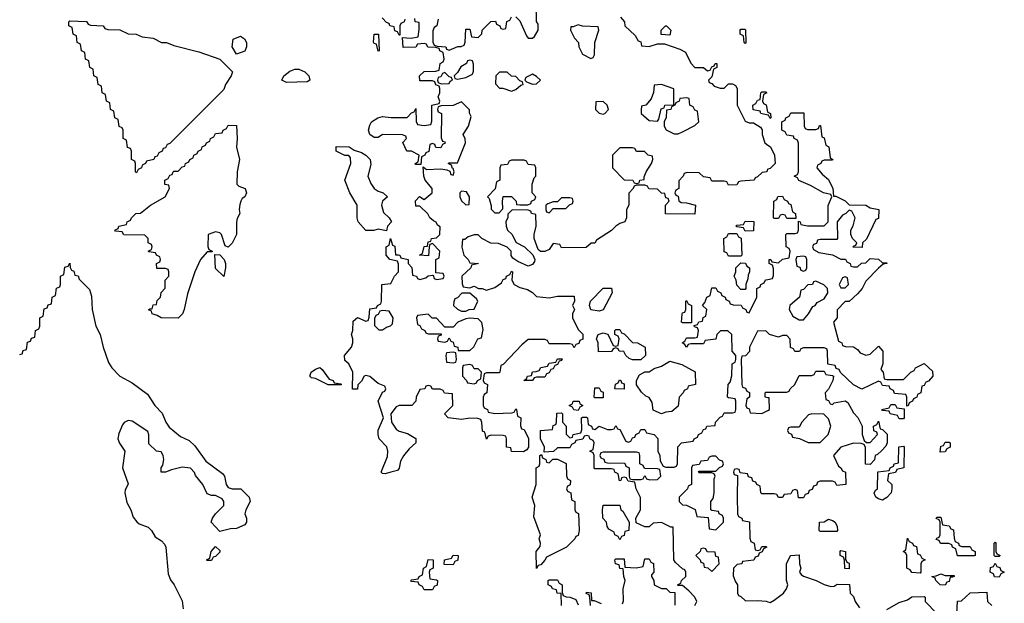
# Model space of a CAD drawing. Header units: inches. Extents: x 2808529 to 2951249, y 860290 to 1033701.
# Tile 140 of 153: x 2916410 to 2921134, y 1013021 to 1015820. Entities that reach past the tile are written whole.
import ezdxf

# ---------------------------------------------------------------- set-up
doc = ezdxf.new("R2010")
doc.units = ezdxf.units.IN
doc.header["$MEASUREMENT"] = 0
doc.layers.add('C9011', color=7, linetype='Continuous')
doc.layers.add('C9021', color=7, linetype='Continuous')

msp = doc.modelspace()

# ---------------------------------------------------------------- linework, layer by layer
at = {"layer": 'C9011', "color": 6}
for points in [[(2918790, 1015834), (2918810, 1015814), (2918842, 1015742), (2918850, 1015732), (2918870, 1015732), (2918880.4, 1015739.6), (2918898, 1015770), (2918898, 1015798), (2918888.9, 1015811.1), (2918886, 1015990)], [(2920000, 1015102.7), (2919998, 1015102), (2919994, 1015090), (2919972.7, 1015087.3), (2919950, 1015066), (2919938, 1015062), (2919934, 1015050), (2919870, 1015046), (2919858, 1015042), (2919850, 1015028), (2919810, 1015026), (2919802, 1015042), (2919790, 1015046), (2919730, 1015046), (2919722, 1015062), (2919690, 1015066), (2919670, 1015086), (2919612.7, 1015087.3), (2919598, 1015082), (2919594, 1015070), (2919572.7, 1015047.3), (2919572, 1015010), (2919558, 1015002), (2919554, 1014990), (2919558, 1014978), (2919570, 1014974), (2919572, 1014952), (2919583.6, 1014943.6), (2919610, 1014942), (2919652, 1014930), (2919650, 1014888), (2919508.7, 1014888.7), (2919508, 1014930), (2919526, 1014950), (2919522, 1014962), (2919510, 1014966), (2919506, 1014986), (2919490, 1014988), (2919470, 1015008), (2919428.4, 1015008.4), (2919422, 1015022), (2919410, 1015026), (2919370, 1015026), (2919358, 1015022), (2919354, 1015010), (2919332.7, 1014987.3), (2919332, 1014930), (2919322, 1014910), (2919322, 1014870), (2919314, 1014850), (2919290, 1014842), (2919270, 1014829), (2919250, 1014809), (2919178, 1014762), (2919170, 1014748.7), (2919152, 1014748), (2919127.3, 1014727.3), (2919010, 1014726), (2919002, 1014742), (2918970, 1014746), (2918950, 1014718), (2918930, 1014708), (2918908, 1014708), (2918898, 1014718), (2918878, 1014770), (2918878, 1014790), (2918888.7, 1014830), (2918886, 1014886), (2918866, 1014890), (2918862, 1014902), (2918850, 1014906), (2918772.7, 1014907.3), (2918752, 1014888), (2918752, 1014872), (2918742, 1014850), (2918744.7, 1014830), (2918751.1, 1014811.1), (2918770.9, 1014790.9), (2918791.6, 1014751.6), (2918831.3, 1014731.3), (2918872.7, 1014692.7), (2918882, 1014670), (2918879.6, 1014660.4), (2918870, 1014646), (2918850, 1014638), (2918800.4, 1014660.4), (2918776.4, 1014676.4), (2918768.7, 1014688.7), (2918768, 1014710), (2918748.9, 1014728.9), (2918707.3, 1014747.3), (2918670, 1014748), (2918628, 1014770), (2918610, 1014788), (2918590, 1014788), (2918562, 1014778), (2918546, 1014766), (2918534, 1014766), (2918531.3, 1014728.7), (2918541, 1014690), (2918562, 1014670), (2918570, 1014654), (2918612, 1014650), (2918578, 1014642), (2918574, 1014630), (2918532, 1014590), (2918532.7, 1014552.7), (2918538, 1014538), (2918570, 1014534), (2918590, 1014542), (2918611.3, 1014531.3), (2918628.7, 1014531.3), (2918650, 1014522), (2918690, 1014536), (2918722, 1014558), (2918730, 1014574), (2918742, 1014578), (2918746, 1014590), (2918762, 1014598), (2918770, 1014614), (2918774, 1014610), (2918772, 1014570), (2918782, 1014550), (2918810, 1014536), (2918846, 1014526), (2918871.1, 1014511.1), (2918890, 1014492), (2918950, 1014486), (2918990, 1014494), (2919070, 1014494), (2919072, 1014470), (2919062, 1014450), (2919071.3, 1014430), (2919062, 1014410), (2919062, 1014390), (2919090, 1014334), (2919111.6, 1014311.6), (2919111.6, 1014288.4), (2919098, 1014282), (2919092.7, 1014267.3), (2919078, 1014262), (2919070, 1014246), (2919062, 1014262), (2919050, 1014266), (2918950, 1014266), (2918942, 1014282), (2918930, 1014286), (2918850, 1014286), (2918819.6, 1014260.4), (2918730, 1014166), (2918718, 1014162), (2918714, 1014130), (2918710, 1014126), (2918650, 1014126), (2918638, 1014122), (2918634, 1014090), (2918638, 1014078), (2918654, 1014070), (2918652, 1014030), (2918638, 1014022), (2918634, 1014010), (2918634, 1013970), (2918638, 1013958), (2918654, 1013950), (2918658, 1013938), (2918690, 1013932), (2918770, 1013934), (2918782, 1013938), (2918790, 1013954), (2918794, 1013950), (2918798, 1013918), (2918814, 1013910), (2918812.7, 1013872.7), (2918818, 1013858), (2918830, 1013854), (2918851.6, 1013811.6), (2918851.3, 1013770), (2918843.6, 1013756.4), (2918827.3, 1013747.3), (2918770, 1013748.7), (2918766, 1013766), (2918746, 1013770), (2918746, 1013810), (2918742, 1013822), (2918730, 1013826), (2918672.7, 1013827.3), (2918658, 1013822), (2918650, 1013808), (2918642, 1013842), (2918630, 1013846), (2918628, 1013888), (2918622, 1013902), (2918607.3, 1013907.3), (2918570, 1013908.7), (2918530, 1013902), (2918466, 1013910), (2918448.7, 1013930), (2918488, 1013970), (2918486, 1014026), (2918448.9, 1014028.9), (2918442, 1014042), (2918427.3, 1014047.3), (2918390, 1014048), (2918382, 1014062), (2918370, 1014066), (2918358, 1014062), (2918354, 1014050), (2918330, 1014046), (2918312, 1014010), (2918311.3, 1013990), (2918292, 1013970), (2918230.9, 1013969.1), (2918216, 1013964), (2918190.8, 1013930), (2918194, 1013890), (2918216.8, 1013856.8), (2918230, 1013846.8), (2918270, 1013834.8), (2918310.6, 1013810.6), (2918311.3, 1013790), (2918278.8, 1013761.2), (2918252.2, 1013727.8), (2918237.6, 1013702.4), (2918230.7, 1013669.3), (2918222.8, 1013657.2), (2918190, 1013649.3), (2918162.7, 1013642.7), (2918150, 1013644), (2918144, 1013650), (2918174.9, 1013725.1), (2918177, 1013750), (2918171.6, 1013771.6), (2918134, 1013810), (2918129.3, 1013830), (2918130, 1013852), (2918155.3, 1013910), (2918129.4, 1013990.6), (2918150, 1014034), (2918162, 1014038), (2918166, 1014050), (2918162, 1014062), (2918130, 1014075.3), (2918090, 1014108.7), (2918070, 1014114), (2918062, 1014110), (2918050, 1014086), (2918032, 1014068), (2918030, 1014048), (2918007.3, 1014047.3), (2918008.7, 1014130), (2917988.7, 1014168.7), (2917970, 1014186), (2917968.7, 1014210), (2918002, 1014250), (2918008.7, 1014270), (2918008.7, 1014290), (2918002, 1014310), (2918009, 1014330), (2918010, 1014374), (2918030, 1014391.3), (2918070, 1014374), (2918082, 1014378), (2918087.3, 1014392.7), (2918090, 1014434), (2918122, 1014438), (2918126, 1014450), (2918142, 1014458), (2918146, 1014470), (2918148, 1014550), (2918190, 1014554), (2918208, 1014590), (2918228, 1014610), (2918227.3, 1014647.3), (2918222, 1014662), (2918186, 1014670), (2918168, 1014690), (2918168.7, 1014730), (2918182, 1014738), (2918188.7, 1014771.3), (2918198, 1014738), (2918210, 1014734), (2918212.7, 1014692.7), (2918227.3, 1014692.7), (2918234, 1014690), (2918238, 1014678), (2918274, 1014670), (2918274, 1014650), (2918291, 1014631), (2918294, 1014594), (2918314, 1014590), (2918318, 1014578), (2918330, 1014574), (2918358, 1014582), (2918370, 1014592), (2918390, 1014594), (2918394, 1014594), (2918398, 1014578), (2918410, 1014574), (2918442, 1014578), (2918446, 1014590), (2918442, 1014602), (2918406, 1014606), (2918406, 1014670), (2918422, 1014678), (2918426, 1014710), (2918390, 1014746), (2918378, 1014742), (2918374, 1014730), (2918372, 1014688), (2918328, 1014690), (2918342, 1014698), (2918350, 1014732), (2918366, 1014734), (2918370, 1014754), (2918382, 1014758), (2918386, 1014770), (2918410, 1014774), (2918426, 1014790), (2918427.3, 1014827.3), (2918415.3, 1014835.3), (2918408.7, 1014848.7), (2918394.6, 1014854.6), (2918378, 1014870), (2918368.4, 1014888.4), (2918330, 1014926), (2918310, 1014926), (2918308.7, 1014951.3), (2918328.4, 1014971.6), (2918350, 1014958), (2918388.7, 1014990), (2918388.7, 1015010), (2918355.3, 1015050), (2918349, 1015070), (2918346, 1015114), (2918362, 1015102), (2918430, 1015104.7), (2918459.6, 1015099.6), (2918474, 1015094), (2918478, 1015078), (2918490, 1015074), (2918495.3, 1015090), (2918490, 1015106), (2918486, 1015106), (2918482, 1015122), (2918466, 1015130), (2918470, 1015134), (2918510, 1015134), (2918548.7, 1015230), (2918548, 1015248), (2918538, 1015270), (2918564, 1015310), (2918575.3, 1015355.3), (2918568, 1015372), (2918568, 1015388), (2918530, 1015426), (2918490, 1015408.7), (2918432.7, 1015407.3), (2918418, 1015402), (2918414, 1015390), (2918418, 1015378), (2918434, 1015370), (2918432.7, 1015252.7), (2918438, 1015238), (2918450, 1015234), (2918451.6, 1015228.4), (2918438, 1015222), (2918430, 1015206), (2918407.3, 1015207.3), (2918402, 1015222), (2918390, 1015226), (2918378, 1015222), (2918372.7, 1015187.3), (2918358, 1015182), (2918354, 1015170), (2918338, 1015162), (2918334, 1015126), (2918310, 1015126), (2918308, 1015130), (2918322, 1015138), (2918326, 1015170), (2918290, 1015188.7), (2918268, 1015190), (2918248.9, 1015231.1), (2918266, 1015250), (2918262, 1015262), (2918247.3, 1015267.3), (2918150, 1015269), (2918130, 1015255.3), (2918110, 1015255.3), (2918090, 1015268.7), (2918084, 1015290), (2918090, 1015314), (2918098, 1015330), (2918128, 1015350), (2918150, 1015356), (2918191.1, 1015351.1), (2918268.7, 1015351.3), (2918290, 1015374), (2918302, 1015378), (2918310, 1015394), (2918312, 1015332), (2918318, 1015318), (2918350, 1015312), (2918382, 1015318), (2918387.3, 1015332.7), (2918388, 1015410), (2918422, 1015418), (2918426, 1015430), (2918418, 1015450), (2918426, 1015470), (2918426, 1015490), (2918422, 1015502), (2918407.3, 1015507.3), (2918402, 1015522), (2918390, 1015526), (2918330, 1015526), (2918329, 1015550), (2918350, 1015571.3), (2918407.3, 1015572.7), (2918422, 1015578), (2918428, 1015610), (2918442, 1015618), (2918446, 1015630), (2918442, 1015662), (2918426, 1015670), (2918422, 1015682), (2918407.3, 1015687.3), (2918368.9, 1015688.9), (2918362, 1015702), (2918350, 1015706), (2918318, 1015702), (2918310, 1015688), (2918250, 1015686), (2918246, 1015734), (2918288.4, 1015731.6), (2918322, 1015738), (2918327.3, 1015772.7), (2918326, 1015806), (2918308, 1015810), (2918306, 1015826)], [(2918258, 1015822), (2918254, 1015810), (2918238, 1015802), (2918234, 1015790), (2918234, 1015746), (2918230, 1015746), (2918222, 1015762), (2918210, 1015766), (2918206, 1015786), (2918186, 1015790), (2918182, 1015802), (2918170, 1015806), (2918149.2, 1015829.2)], [(2918418, 1015822), (2918412, 1015790), (2918398, 1015782), (2918392.7, 1015767.3), (2918392.7, 1015712.7), (2918398, 1015698), (2918412.7, 1015692.7), (2918454, 1015690), (2918458, 1015678), (2918470, 1015674), (2918512, 1015692), (2918528, 1015692), (2918542, 1015698), (2918547.3, 1015712.7), (2918550, 1015774), (2918570, 1015774), (2918578, 1015738), (2918610, 1015734), (2918628, 1015752), (2918628.7, 1015770), (2918670, 1015812), (2918692.7, 1015812.7), (2918698, 1015798), (2918714, 1015790), (2918718, 1015778), (2918730, 1015774), (2918742, 1015778), (2918748, 1015812), (2918762, 1015818), (2918770, 1015834)], [(2919292.7, 1015832.7), (2919312, 1015810), (2919314, 1015790), (2919363.6, 1015743.6), (2919378, 1015718), (2919390, 1015714), (2919394, 1015694), (2919430, 1015692), (2919470, 1015704.7), (2919503.6, 1015703.6), (2919578, 1015678), (2919604.7, 1015664.7), (2919630, 1015612), (2919650, 1015591.3), (2919691.1, 1015591.1), (2919710, 1015574), (2919722, 1015578), (2919730, 1015594), (2919742, 1015598), (2919746, 1015610), (2919754, 1015610), (2919754, 1015590), (2919738, 1015582), (2919730, 1015546), (2919714, 1015530), (2919718, 1015518), (2919730, 1015514), (2919742, 1015502), (2919770, 1015491.3), (2919790, 1015492), (2919810, 1015512), (2919830, 1015512), (2919844.7, 1015504.7), (2919852, 1015490), (2919852, 1015410), (2919890, 1015334), (2919910, 1015326), (2919930, 1015324.7), (2919964.7, 1015304.7), (2919971.6, 1015291.6), (2919972, 1015270), (2919984.7, 1015230), (2920000, 1015218.8)], [(2920000, 1015362.4), (2919966, 1015370), (2919962, 1015382), (2919928.4, 1015388.4), (2919928, 1015410), (2919942, 1015418), (2919950, 1015434), (2919962, 1015438), (2919966, 1015470), (2919970, 1015474), (2919990, 1015474), (2919994, 1015470), (2919978, 1015462), (2919974, 1015430), (2919978, 1015418), (2919991.6, 1015411.6), (2919998, 1015378), (2920000, 1015376.9)], [(2916410, 1014214), (2916422, 1014218), (2916427, 1014233), (2916442, 1014238), (2916447.3, 1014272.7), (2916462, 1014278), (2916467.3, 1014292.7), (2916482, 1014298), (2916486, 1014330), (2916502, 1014338), (2916506, 1014350), (2916506, 1014390), (2916522, 1014398), (2916527.3, 1014432.7), (2916542, 1014438), (2916547.3, 1014452.7), (2916562, 1014458), (2916566, 1014490), (2916582, 1014498), (2916587.3, 1014532.7), (2916602, 1014538), (2916606, 1014550), (2916606, 1014590), (2916622, 1014598), (2916627.3, 1014632.7), (2916642, 1014638), (2916650, 1014652), (2916652, 1014632), (2916658, 1014618), (2916670, 1014614), (2916674, 1014594), (2916690, 1014592), (2916695.3, 1014575.3), (2916745.4, 1014525.4), (2916754.8, 1014494.8), (2916757.3, 1014430), (2916774.9, 1014350), (2916796.3, 1014310), (2916810.5, 1014250), (2916835.3, 1014175.3), (2916851.3, 1014150), (2916891, 1014110), (2916950, 1014078.8), (2917023.8, 1014023.8), (2917058.8, 1013970), (2917093, 1013933), (2917110.8, 1013890), (2917126.4, 1013866.4), (2917181.3, 1013821.3), (2917222.5, 1013802.5), (2917250, 1013776), (2917302.6, 1013702.6), (2917383.4, 1013643.4), (2917393.4, 1013630), (2917400.7, 1013590), (2917410, 1013576), (2917430, 1013570.6), (2917470.4, 1013570.4), (2917511.3, 1013530), (2917516, 1013510), (2917494.8, 1013470), (2917490.8, 1013450), (2917498, 1013430), (2917498, 1013410), (2917490, 1013398), (2917450, 1013379), (2917422, 1013378), (2917370, 1013366), (2917329, 1013410), (2917335.3, 1013430), (2917348.7, 1013450), (2917388.7, 1013490), (2917388.7, 1013510), (2917382, 1013522), (2917350, 1013538), (2917330, 1013538), (2917310, 1013546), (2917288.7, 1013590), (2917254, 1013634), (2917249, 1013649), (2917229, 1013669), (2917190, 1013673.2), (2917138.5, 1013661.5), (2917110, 1013649.5), (2917089.5, 1013649.5), (2917089.2, 1013670), (2917097.2, 1013682.8), (2917102, 1013710), (2917098, 1013730), (2917088, 1013748), (2917066, 1013750), (2917030, 1013786), (2917029.3, 1013829.3), (2917024.7, 1013844.7), (2916950, 1013894.5), (2916930, 1013898), (2916912, 1013888), (2916902.9, 1013877.1), (2916885.1, 1013834.9), (2916881.6, 1013810), (2916888.5, 1013788.5), (2916914.4, 1013750), (2916903.8, 1013670), (2916930, 1013594), (2916916.3, 1013563.7), (2916914.9, 1013550), (2916923.8, 1013503.8), (2916944, 1013470), (2916954.6, 1013434.6), (2916971.8, 1013411.8), (2916982.6, 1013402.6), (2917026.7, 1013386.7), (2917042, 1013370), (2917059.3, 1013339.3), (2917090, 1013321), (2917104.5, 1013304.5), (2917110.6, 1013290), (2917123, 1013163), (2917133.7, 1013133.7), (2917150.4, 1013110), (2917190, 1013032), (2917194, 1012994)], [(2919648.9, 1013011.1), (2919658, 1013030), (2919648.7, 1013050), (2919620.4, 1013080.4), (2919590, 1013106), (2919570, 1013106), (2919566, 1013110), (2919582, 1013118), (2919586, 1013130), (2919606, 1013150), (2919606, 1013170), (2919602, 1013182), (2919590, 1013186), (2919556.4, 1013216.4), (2919548, 1013230), (2919546, 1013386), (2919534, 1013386), (2919490, 1013408), (2919450, 1013406), (2919430, 1013388), (2919410, 1013388), (2919367.3, 1013407.3), (2919366, 1013430), (2919388.7, 1013470), (2919388.4, 1013528.4), (2919368, 1013570), (2919362, 1013602), (2919330, 1013606), (2919322, 1013622), (2919310, 1013626), (2919298, 1013622), (2919294, 1013610), (2919288, 1013608), (2919282, 1013642), (2919266, 1013650), (2919262, 1013662), (2919250, 1013666), (2919170, 1013666), (2919166, 1013670), (2919166, 1013730), (2919162, 1013742), (2919146, 1013750), (2919162, 1013758), (2919166, 1013790), (2919162, 1013802), (2919146, 1013810), (2919142, 1013822), (2919130, 1013826), (2919118, 1013822), (2919111.6, 1013808.4), (2919078, 1013802), (2919074, 1013790), (2919058, 1013782), (2919050, 1013766), (2918990, 1013766), (2918971.6, 1013748.4), (2918926, 1013746), (2918928, 1013770), (2918908.7, 1013810), (2918908.7, 1013850), (2918966, 1013854), (2918970, 1013874), (2918982, 1013878), (2918986, 1013890), (2918987.3, 1013932.7), (2919010, 1013934), (2919014, 1013930), (2919014, 1013890), (2919031.1, 1013871.1), (2919032, 1013832), (2919050, 1013814), (2919062, 1013818), (2919066, 1013830), (2919102, 1013838), (2919107.3, 1013852.7), (2919106, 1013910), (2919110, 1013914), (2919130, 1013914), (2919134, 1013910), (2919138, 1013878), (2919154, 1013870), (2919158, 1013858), (2919170, 1013854), (2919190, 1013871.3), (2919230, 1013854), (2919250, 1013854), (2919262, 1013858), (2919270, 1013874), (2919278, 1013858), (2919290, 1013854), (2919318, 1013798), (2919330, 1013794), (2919342, 1013798), (2919350, 1013814), (2919362, 1013818), (2919366, 1013830), (2919382, 1013838), (2919390, 1013854), (2919410, 1013854), (2919418, 1013838), (2919454, 1013830), (2919471.3, 1013811.3), (2919472, 1013750), (2919482, 1013730), (2919483.6, 1013703.6), (2919498, 1013678), (2919510, 1013674), (2919550, 1013674), (2919562, 1013678), (2919566, 1013690), (2919568.4, 1013771.6), (2919586, 1013790), (2919642, 1013798), (2919646, 1013810), (2919662, 1013818), (2919666, 1013830), (2919682, 1013838), (2919690, 1013854), (2919702, 1013858), (2919706, 1013870), (2919746, 1013874), (2919748, 1013890), (2919770, 1013914), (2919782, 1013918), (2919790, 1013934), (2919830, 1013934), (2919842, 1013938), (2919846, 1013950), (2919846, 1013990), (2919842, 1014002), (2919810, 1014006), (2919806, 1014010), (2919808.9, 1014071.1), (2919818, 1014082), (2919827.3, 1014112.7), (2919828, 1014170), (2919842, 1014178), (2919846, 1014190), (2919846, 1014210), (2919828.7, 1014230), (2919826, 1014310), (2919807.3, 1014327.3), (2919772.7, 1014327.3), (2919754, 1014310), (2919750, 1014288), (2919698, 1014282), (2919690, 1014266), (2919630, 1014266), (2919618, 1014262), (2919610, 1014248.7), (2919602, 1014262), (2919588, 1014270), (2919602, 1014278), (2919610, 1014294), (2919650, 1014294), (2919662, 1014298), (2919666, 1014330), (2919662, 1014342), (2919647.3, 1014347.3), (2919646, 1014354), (2919662, 1014358), (2919668.4, 1014371.6), (2919686, 1014374), (2919688.4, 1014391.6), (2919702, 1014398), (2919706, 1014430), (2919686, 1014450), (2919696.4, 1014463.6), (2919706, 1014490), (2919722, 1014498), (2919730, 1014534), (2919750, 1014534), (2919758, 1014518), (2919774, 1014510), (2919778, 1014498), (2919794, 1014490), (2919798, 1014478), (2919814, 1014470), (2919818, 1014458), (2919832.7, 1014452.7), (2919871.6, 1014451.6), (2919878, 1014438), (2919894, 1014430), (2919898, 1014418), (2919910, 1014414), (2919946, 1014490), (2919946, 1014530), (2919962, 1014538), (2919966, 1014550), (2919982, 1014558), (2919988.4, 1014571.6), (2920000, 1014573.8)], [(2920000, 1014318), (2919990, 1014328), (2919950, 1014326), (2919912, 1014250), (2919911.6, 1014228.4), (2919891.6, 1014208.4), (2919874, 1014206), (2919872, 1014190), (2919874, 1014070), (2919878, 1014058), (2919892.7, 1014052.7), (2919898, 1014038), (2919911.6, 1014031.6), (2919912, 1014010), (2919898, 1014002), (2919894, 1013970), (2919898, 1013958), (2919910, 1013954), (2919914, 1013934), (2919970, 1013931), (2920000, 1013946)], [(2920000, 1014007.2), (2919986, 1014010), (2919986, 1014030), (2919990, 1014034), (2920000, 1014034)], [(2920000, 1013546), (2919970, 1013546), (2919966, 1013550), (2919962, 1013582), (2919946, 1013590), (2919942, 1013602), (2919927.3, 1013607.3), (2919922, 1013622), (2919907.3, 1013627.3), (2919902, 1013642), (2919866, 1013646), (2919862, 1013662), (2919850, 1013666), (2919838, 1013662), (2919834, 1013650), (2919838, 1013638), (2919854, 1013634), (2919852, 1013530), (2919854, 1013450), (2919858, 1013438), (2919874, 1013430), (2919878, 1013418), (2919912, 1013412), (2919912.7, 1013332.7), (2919918, 1013318), (2919934, 1013310), (2919938, 1013278), (2919950, 1013274), (2919962, 1013278), (2919970, 1013294), (2919990, 1013294), (2919994, 1013290), (2919978, 1013282), (2919972.7, 1013267.3), (2919958, 1013262), (2919952.7, 1013247.3), (2919938, 1013242), (2919931.6, 1013228.4), (2919878, 1013222), (2919874, 1013210), (2919852.7, 1013207.3), (2919834, 1013190), (2919832.7, 1013152.7), (2919843.6, 1013123.6), (2919854, 1013110), (2919854, 1013070), (2919858, 1013058), (2919870, 1013054), (2919892.7, 1013032.7), (2919950, 1013034), (2919990.9, 1013030.9), (2920000, 1013027.9)], [(2919302, 1013018), (2919307.3, 1013032.7), (2919306, 1013090), (2919315.3, 1013130), (2919308.7, 1013150), (2919306, 1013186), (2919290, 1013188), (2919286, 1013206), (2919268, 1013210), (2919266, 1013230), (2919270, 1013234), (2919310, 1013234), (2919314, 1013194), (2919368.4, 1013191.6), (2919402, 1013198), (2919410, 1013234), (2919430, 1013234), (2919438, 1013218), (2919451.3, 1013211.3), (2919452, 1013170), (2919442, 1013158), (2919442, 1013150), (2919452, 1013130), (2919454, 1013110), (2919490, 1013092), (2919511.6, 1013091.6), (2919530, 1013074), (2919552.7, 1013072.7), (2919552.7, 1013012.7)], [(2919009, 1013010), (2919007.3, 1013067.3), (2918988, 1013070), (2918986, 1013086), (2918966, 1013090), (2918962, 1013102), (2918946, 1013110), (2918946, 1013130), (2918950, 1013134), (2918990, 1013134), (2918998, 1013118), (2919012, 1013110), (2919012.7, 1013072.7), (2919018, 1013058), (2919032, 1013052), (2919051.1, 1013051.1), (2919078.8, 1013038.8), (2919090, 1013014)], [(2919148, 1013010), (2919146, 1013050), (2919142, 1013062), (2919127.3, 1013067.3), (2919130, 1013074), (2919151.6, 1013071.6), (2919154, 1013034), (2919166, 1013034), (2919199.6, 1013019.6)]]:
    msp.add_lwpolyline(points, dxfattribs=at)
for points in [[(2916970, 1015086), (2916966, 1015090), (2916966, 1015130), (2916962, 1015142), (2916946, 1015150), (2916946, 1015190), (2916942, 1015202), (2916927.3, 1015207.3), (2916922, 1015242), (2916906, 1015250), (2916906, 1015290), (2916902, 1015302), (2916887.3, 1015307.3), (2916882, 1015342), (2916866, 1015350), (2916862, 1015382), (2916846, 1015390), (2916842, 1015422), (2916826, 1015430), (2916822, 1015462), (2916806, 1015470), (2916802, 1015502), (2916786, 1015510), (2916782, 1015542), (2916766, 1015550), (2916762, 1015582), (2916746, 1015590), (2916742, 1015622), (2916726, 1015630), (2916722, 1015662), (2916706, 1015670), (2916702, 1015702), (2916686, 1015710), (2916682, 1015742), (2916666, 1015750), (2916662, 1015782), (2916646, 1015790), (2916646, 1015810), (2916650, 1015814), (2916730, 1015811.3), (2916738, 1015798), (2916750, 1015794), (2916810, 1015791.3), (2916818, 1015778), (2916832.7, 1015772.7), (2916890, 1015771), (2916930, 1015752), (2916969, 1015751), (2916998, 1015738), (2917050, 1015730.8), (2917091, 1015711), (2917114, 1015710), (2917150, 1015696), (2917270, 1015666), (2917370, 1015630.8), (2917431.3, 1015570), (2917424.7, 1015550), (2917398, 1015510), (2917390, 1015486), (2917130, 1015226), (2917118, 1015222), (2917110, 1015206), (2917098, 1015202), (2917094, 1015190), (2917078, 1015182), (2917070, 1015166), (2917058, 1015162), (2917054, 1015150), (2917018, 1015142), (2917014, 1015130), (2916998, 1015122), (2916994, 1015110), (2916978, 1015102)], [(2919090, 1015795.3), (2919066, 1015786), (2919054, 1015786), (2919052, 1015770), (2919071.1, 1015731.1), (2919091.3, 1015710), (2919092, 1015690), (2919110, 1015654), (2919150, 1015634), (2919162, 1015638), (2919168, 1015652), (2919169, 1015710), (2919188, 1015770), (2919186, 1015786), (2919110, 1015788.7)], [(2919530, 1015746), (2919488.4, 1015748.4), (2919488, 1015770), (2919508, 1015790), (2919514, 1015790), (2919534, 1015770)], [(2919890, 1015706), (2919886, 1015710), (2919882, 1015742), (2919866, 1015750), (2919866, 1015770), (2919870, 1015774), (2919890, 1015774), (2919892, 1015770), (2919894, 1015710)], [(2917450, 1015655.3), (2917429.4, 1015690), (2917433.6, 1015726.4), (2917470, 1015740.7), (2917488, 1015728), (2917498.8, 1015710), (2917498.8, 1015690), (2917490, 1015668.7)], [(2918130, 1015668.7), (2918122, 1015702), (2918110, 1015706), (2918107.3, 1015712.7), (2918110, 1015751.3), (2918132, 1015750), (2918134, 1015670)], [(2918570, 1015626), (2918558, 1015622), (2918554, 1015610), (2918526, 1015594), (2918510, 1015566), (2918494, 1015550), (2918498, 1015538), (2918510, 1015534), (2918550, 1015542), (2918582, 1015558), (2918587.3, 1015572.7), (2918587.3, 1015607.3), (2918582, 1015622)], [(2917690, 1015518), (2917668, 1015530), (2917678, 1015550), (2917706.8, 1015573.2), (2917730, 1015582.8), (2917750, 1015582), (2917778, 1015570), (2917798, 1015550), (2917802, 1015530), (2917790, 1015522)], [(2918748.4, 1015568.4), (2918712, 1015568), (2918694, 1015550), (2918692.7, 1015512.7), (2918712, 1015492), (2918728, 1015492), (2918770, 1015478), (2918790, 1015484.7), (2918814, 1015506), (2918826, 1015510), (2918822, 1015522), (2918810, 1015526), (2918790, 1015548), (2918770, 1015548.7)], [(2918450, 1015566), (2918438, 1015562), (2918430, 1015546), (2918418, 1015542), (2918414, 1015530), (2918418, 1015518), (2918432.7, 1015512.7), (2918470, 1015514), (2918475.3, 1015524.7), (2918486, 1015530), (2918482, 1015542), (2918470, 1015546)], [(2918870, 1015558), (2918838, 1015542), (2918834, 1015530), (2918842, 1015522), (2918870, 1015511.3), (2918890, 1015512), (2918908, 1015530), (2918890, 1015548)], [(2919490, 1015508.7), (2919454, 1015506), (2919451.3, 1015471.3), (2919439.6, 1015440.4), (2919414, 1015410), (2919394, 1015406), (2919391.6, 1015388.4), (2919391.3, 1015370), (2919430, 1015336), (2919470, 1015334), (2919476.4, 1015343.6), (2919487.3, 1015392.7), (2919502, 1015398), (2919506, 1015410), (2919548.4, 1015411.6), (2919549, 1015489)], [(2919210, 1015428), (2919174, 1015426), (2919172, 1015390), (2919190, 1015372), (2919210, 1015367.3), (2919218, 1015370), (2919235.3, 1015390), (2919228, 1015410)], [(2919610, 1015446), (2919578, 1015442), (2919574, 1015430), (2919558, 1015422), (2919554, 1015410), (2919538, 1015402), (2919534, 1015390), (2919514, 1015386), (2919511.1, 1015351.1), (2919502, 1015330), (2919502, 1015310), (2919511.3, 1015291.3), (2919550, 1015272), (2919570, 1015272), (2919590, 1015282), (2919650, 1015312), (2919668, 1015330), (2919662, 1015382), (2919650, 1015386), (2919642, 1015402), (2919626, 1015410), (2919622, 1015442)], [(2917410, 1014728.7), (2917395.3, 1014735.3), (2917378, 1014790), (2917370, 1014798), (2917350, 1014802), (2917314, 1014790), (2917312.7, 1014732.7), (2917318, 1014718), (2917334, 1014710), (2917334, 1014706), (2917310, 1014706), (2917278, 1014670), (2917250.8, 1014610), (2917214.6, 1014505.4), (2917198.8, 1014430), (2917190.4, 1014409.6), (2917170, 1014389), (2917089.5, 1014389.5), (2917070, 1014402), (2917046, 1014410), (2917042, 1014422), (2917028.4, 1014428.4), (2917034, 1014434), (2917046, 1014434), (2917050, 1014452), (2917066, 1014454), (2917070, 1014474), (2917086, 1014490), (2917088.7, 1014511.3), (2917107.3, 1014532.7), (2917108, 1014570), (2917126, 1014590), (2917126, 1014610), (2917122, 1014622), (2917110, 1014626), (2917067.3, 1014627.3), (2917066, 1014650), (2917082, 1014658), (2917086, 1014670), (2917082, 1014682), (2917066, 1014690), (2917062, 1014702), (2917030, 1014706), (2917026, 1014710), (2917042, 1014718), (2917046, 1014730), (2917042, 1014742), (2917026, 1014750), (2917026, 1014770), (2917010, 1014786), (2916910, 1014788), (2916902, 1014802), (2916870, 1014806), (2916866, 1014810), (2916882, 1014818), (2916886, 1014830), (2916922, 1014838), (2916926, 1014850), (2916942, 1014858), (2916946, 1014870), (2916968, 1014890), (2916990, 1014892), (2917038, 1014930), (2917108, 1014970), (2917128, 1015010), (2917126, 1015026), (2917106, 1015030), (2917106, 1015050), (2917122, 1015058), (2917130, 1015074), (2917142, 1015078), (2917146, 1015090), (2917150, 1015094), (2917170, 1015094), (2917190, 1015114), (2917202, 1015118), (2917206, 1015130), (2917222, 1015138), (2917226, 1015150), (2917242, 1015158), (2917246, 1015170), (2917262, 1015178), (2917266, 1015190), (2917282, 1015198), (2917286, 1015210), (2917302, 1015218), (2917306, 1015230), (2917322, 1015238), (2917326, 1015250), (2917342, 1015258), (2917350, 1015274), (2917382, 1015278), (2917386, 1015290), (2917402, 1015298), (2917410, 1015314), (2917450, 1015312), (2917454, 1015250), (2917450.8, 1015209.2), (2917464.9, 1015150), (2917452.7, 1015090), (2917451.1, 1015031.1), (2917461, 1015021), (2917491.3, 1015010), (2917498, 1014990), (2917490.8, 1014970), (2917478, 1014962), (2917470.8, 1014950), (2917466, 1014934), (2917462.8, 1014910), (2917466, 1014890), (2917453.4, 1014866.6), (2917450.5, 1014849.5), (2917450.5, 1014789.5), (2917430, 1014748)], [(2918170, 1014808), (2918130, 1014815.3), (2918109, 1014809), (2918070, 1014809), (2918034, 1014850), (2918029.3, 1014870), (2918029.3, 1014930), (2917993.2, 1014990), (2917969.5, 1015050), (2917999.3, 1015130), (2917997.2, 1015157.2), (2917988.9, 1015168.9), (2917970, 1015169.2), (2917928.7, 1015190), (2917928.4, 1015211.6), (2917990.4, 1015210.4), (2918014, 1015194), (2918050, 1015182.8), (2918071.3, 1015170), (2918091, 1015150), (2918094.4, 1015125.6), (2918081, 1015070), (2918094.8, 1015034.8), (2918110.8, 1015010.8), (2918130, 1014998), (2918154, 1014990), (2918174, 1014970), (2918151.1, 1014948.9), (2918146, 1014930), (2918156, 1014896), (2918182, 1014870), (2918194, 1014850), (2918174, 1014830)], [(2919350, 1015206), (2919290, 1015206), (2919254, 1015170), (2919254, 1015110), (2919310, 1015052), (2919351.1, 1015051.1), (2919358, 1015038), (2919370, 1015034), (2919382, 1015038), (2919386, 1015050), (2919406, 1015054), (2919406, 1015066), (2919415.3, 1015090), (2919442, 1015130), (2919448, 1015150), (2919446, 1015166), (2919426, 1015170), (2919407.3, 1015187.3), (2919370, 1015188), (2919362, 1015202)], [(2918830, 1015146), (2918770, 1015146), (2918758, 1015142), (2918750, 1015126), (2918718, 1015122), (2918714, 1015110), (2918714, 1015050), (2918698, 1015042), (2918691.6, 1015008.4), (2918654, 1014970), (2918662, 1014962), (2918672, 1014928), (2918672, 1014912), (2918690, 1014894), (2918710, 1014894), (2918727.3, 1014912.7), (2918726, 1014950), (2918730, 1014972), (2918770, 1014972), (2918792, 1014950), (2918794, 1014934), (2918810, 1014932), (2918847.3, 1014932.7), (2918862, 1014938), (2918866, 1014950), (2918882, 1014958), (2918886, 1014970), (2918869.1, 1014989.1), (2918869.2, 1015030.8), (2918878, 1015062), (2918886, 1015070), (2918886, 1015110), (2918882, 1015122), (2918850, 1015126), (2918842, 1015142)], [(2918530, 1014998), (2918522, 1014990), (2918521, 1014970), (2918530, 1014952), (2918550, 1014932), (2918566, 1014934), (2918568.7, 1014970), (2918554, 1014994)], [(2919050, 1014966), (2919010, 1014966), (2918990, 1014946), (2918970, 1014946), (2918943.6, 1014936.4), (2918934, 1014930), (2918934, 1014910), (2918938, 1014898), (2918950, 1014894), (2918970, 1014914), (2919030, 1014914), (2919047.3, 1014932.7), (2919062, 1014938), (2919066, 1014950), (2919062, 1014962)], [(2919890, 1014806), (2919882, 1014822), (2919850, 1014826), (2919846, 1014830), (2919850, 1014834), (2919882, 1014838), (2919890, 1014854), (2919931.6, 1014851.6), (2919930, 1014808)], [(2919810, 1014686), (2919802, 1014702), (2919790, 1014706), (2919788, 1014770), (2919802, 1014778), (2919810, 1014794), (2919850, 1014794), (2919858, 1014778), (2919872, 1014772), (2919874, 1014690), (2919870, 1014686)], [(2917390, 1014588), (2917350, 1014626), (2917346, 1014694), (2917370, 1014692), (2917391.3, 1014670), (2917398, 1014650), (2917398, 1014630)], [(2919870, 1014526), (2919850, 1014546), (2919848, 1014570), (2919838, 1014590), (2919846, 1014610), (2919846, 1014630), (2919870, 1014654), (2919892.7, 1014652.7), (2919898, 1014638), (2919912, 1014630), (2919912, 1014610), (2919904.7, 1014595.3), (2919903.6, 1014576.4), (2919894, 1014550), (2919894, 1014530), (2919890, 1014526)], [(2919190, 1014422), (2919150, 1014429), (2919144, 1014450), (2919148.7, 1014470), (2919210, 1014532), (2919250, 1014532), (2919252, 1014510), (2919210, 1014429)], [(2918570, 1014508.7), (2918532, 1014508), (2918510, 1014486), (2918498, 1014482), (2918492.7, 1014467.3), (2918492, 1014450), (2918511, 1014431), (2918530, 1014422), (2918550, 1014422), (2918566, 1014430), (2918590, 1014432), (2918608.7, 1014470), (2918602, 1014482)], [(2919590, 1014366), (2919586, 1014370), (2919588, 1014408), (2919590, 1014414), (2919602, 1014418), (2919606, 1014430), (2919606, 1014470), (2919610, 1014474), (2919618, 1014458), (2919634, 1014450), (2919634, 1014366), (2919630, 1014366)], [(2918150, 1014426), (2918138, 1014422), (2918130, 1014406), (2918118, 1014402), (2918112.7, 1014387.3), (2918112.7, 1014352.7), (2918132.7, 1014332.7), (2918150, 1014332), (2918170, 1014344.7), (2918188.9, 1014351.1), (2918199, 1014361), (2918202, 1014390), (2918182, 1014422)], [(2918370, 1014408), (2918318, 1014402), (2918314, 1014390), (2918318, 1014358), (2918330, 1014354), (2918338, 1014338), (2918354, 1014330), (2918358, 1014318), (2918370, 1014314), (2918432.7, 1014312.7), (2918432.7, 1014307.3), (2918418, 1014302), (2918414, 1014290), (2918418, 1014278), (2918450, 1014274), (2918462, 1014278), (2918470, 1014294), (2918478, 1014278), (2918490, 1014274), (2918494, 1014254), (2918512, 1014250), (2918514, 1014234), (2918570, 1014234), (2918588.7, 1014251.3), (2918608, 1014290), (2918626, 1014294), (2918633.6, 1014333.6), (2918627.3, 1014367.3), (2918610, 1014386), (2918568.7, 1014388.7), (2918550, 1014385.2), (2918512, 1014370), (2918490, 1014346), (2918450, 1014346), (2918410, 1014388), (2918389, 1014389)], [(2919350, 1014188), (2919334.6, 1014194.6), (2919318, 1014210), (2919308, 1014228), (2919286, 1014230), (2919282, 1014242), (2919270, 1014246), (2919258, 1014242), (2919250, 1014228), (2919187.3, 1014227.3), (2919186, 1014270), (2919178, 1014290), (2919186, 1014310), (2919210, 1014318), (2919232, 1014312), (2919258, 1014258), (2919270, 1014254), (2919282, 1014258), (2919286, 1014290), (2919282, 1014302), (2919266, 1014310), (2919266, 1014330), (2919270, 1014334), (2919290, 1014334), (2919298, 1014318), (2919310, 1014314), (2919350, 1014272), (2919374, 1014270), (2919411.3, 1014250), (2919412, 1014210), (2919390, 1014188)], [(2918490, 1014226), (2918458, 1014222), (2918454, 1014210), (2918458, 1014178), (2918490, 1014174), (2918502, 1014178), (2918506, 1014190), (2918502, 1014222)], [(2917950, 1014068), (2917890, 1014069), (2917830, 1014099), (2917810, 1014102), (2917802, 1014110), (2917809.2, 1014130), (2917830, 1014144.7), (2917850, 1014152), (2917862, 1014142), (2917895.3, 1014095.3), (2917914, 1014090), (2917918, 1014078), (2917950, 1014074), (2917954, 1014070)], [(2918570, 1014166), (2918538, 1014162), (2918534, 1014150), (2918534, 1014110), (2918554, 1014090), (2918558, 1014078), (2918590, 1014074), (2918602, 1014078), (2918606, 1014090), (2918622, 1014098), (2918626, 1014130), (2918610, 1014146), (2918590, 1014146), (2918582, 1014162)], [(2918870, 1014089), (2918828, 1014090), (2918842, 1014098), (2918846, 1014110), (2918866, 1014114), (2918870, 1014131.3), (2918888, 1014132), (2918902, 1014138), (2918910, 1014152), (2918942, 1014158), (2918950, 1014172), (2918982, 1014178), (2918990, 1014194), (2919012.7, 1014192.7), (2919010, 1014186), (2918998, 1014182), (2918990, 1014166), (2918978, 1014162), (2918970, 1014146), (2918958, 1014142), (2918950, 1014126), (2918938, 1014122), (2918930, 1014106), (2918890, 1014106), (2918878, 1014102)], [(2919490, 1013929), (2919450, 1013948), (2919444, 1013984), (2919430, 1014008), (2919414.6, 1014014.6), (2919393.6, 1014033.6), (2919369.1, 1014069.1), (2919368.7, 1014090), (2919383.1, 1014116.9), (2919408.9, 1014131.1), (2919430, 1014131.3), (2919453.6, 1014146.4), (2919490, 1014158), (2919530, 1014182), (2919586.4, 1014166.4), (2919650.8, 1014130.8), (2919652, 1014070), (2919618, 1014062), (2919614, 1014050), (2919598, 1014042), (2919594, 1014030), (2919574, 1014010), (2919570, 1013966), (2919539.6, 1013940.4), (2919510, 1013938)], [(2919310, 1014048), (2919266, 1014050), (2919268.4, 1014071.6), (2919282, 1014078), (2919288, 1014092), (2919294, 1014090), (2919298, 1014078), (2919310, 1014074)], [(2919170, 1014006), (2919166, 1014010), (2919170, 1014054), (2919190, 1014054), (2919198, 1014038), (2919210, 1014034), (2919210, 1014006)], [(2919090, 1013946), (2919068.4, 1013948.4), (2919062, 1013962), (2919046, 1013970), (2919062, 1013978), (2919066, 1013990), (2919094, 1013990), (2919098, 1013978), (2919112, 1013970), (2919098, 1013962)], [(2918950, 1013694), (2918968.4, 1013711.6), (2918990, 1013712), (2919031.6, 1013691.6), (2919032.7, 1013632.7), (2919038, 1013618), (2919052, 1013610), (2919051.6, 1013588.4), (2919038, 1013582), (2919034, 1013570), (2919038, 1013558), (2919054, 1013550), (2919058, 1013518), (2919074, 1013510), (2919074, 1013470), (2919078, 1013458), (2919091.6, 1013451.6), (2919094, 1013370), (2919090, 1013346), (2919078, 1013342), (2919074, 1013330), (2919034, 1013290), (2918938, 1013242), (2918930, 1013228), (2918910, 1013206), (2918898, 1013202), (2918890, 1013188), (2918888, 1013270), (2918907.3, 1013292.7), (2918908, 1013310), (2918902, 1013330), (2918908, 1013350), (2918876.4, 1013436.4), (2918882, 1013490), (2918868.7, 1013530), (2918888.7, 1013590), (2918888, 1013670), (2918902, 1013678), (2918906, 1013690), (2918906, 1013730), (2918914, 1013734), (2918918, 1013718), (2918934, 1013710), (2918938, 1013698)], [(2919370, 1013746), (2919210, 1013746), (2919198, 1013742), (2919194, 1013730), (2919198, 1013718), (2919212.7, 1013712.7), (2919218, 1013698), (2919230, 1013694), (2919312.7, 1013692.7), (2919318, 1013678), (2919334, 1013670), (2919334, 1013630), (2919338, 1013618), (2919350, 1013614), (2919390, 1013614), (2919402, 1013618), (2919410, 1013634), (2919418, 1013618), (2919432.7, 1013612.7), (2919470, 1013614), (2919486, 1013630), (2919482, 1013662), (2919470, 1013666), (2919407.3, 1013667.3), (2919402, 1013682), (2919386, 1013690), (2919386, 1013730), (2919382, 1013742)], [(2919750, 1013726), (2919730, 1013726), (2919718, 1013722), (2919710, 1013706), (2919678, 1013702), (2919670, 1013686), (2919638, 1013682), (2919634, 1013670), (2919634, 1013590), (2919618, 1013582), (2919614, 1013570), (2919574, 1013530), (2919574, 1013510), (2919590, 1013494), (2919610, 1013492), (2919651.1, 1013471.1), (2919658, 1013438), (2919712.7, 1013432.7), (2919718, 1013378), (2919750, 1013374), (2919786, 1013410), (2919786, 1013430), (2919782, 1013442), (2919766, 1013450), (2919762, 1013462), (2919730, 1013466), (2919726, 1013470), (2919726, 1013510), (2919736.4, 1013523.6), (2919742, 1013550), (2919742, 1013618), (2919746, 1013630), (2919742, 1013642), (2919730, 1013646), (2919670, 1013646), (2919666, 1013650), (2919670, 1013654), (2919750, 1013654), (2919767.3, 1013672.7), (2919782, 1013678), (2919786, 1013690), (2919782, 1013702), (2919767.3, 1013707.3)], [(2919290, 1013326), (2919282, 1013342), (2919266, 1013350), (2919262, 1013362), (2919236.4, 1013376.4), (2919228, 1013390), (2919226, 1013410), (2919208, 1013430), (2919206, 1013470), (2919210, 1013492), (2919290, 1013492), (2919294, 1013470), (2919303.6, 1013463.6), (2919334, 1013410), (2919332, 1013370), (2919314, 1013366), (2919310, 1013346), (2919298, 1013342)], [(2917310, 1013226), (2917306, 1013230), (2917322, 1013238), (2917328, 1013270), (2917350, 1013294), (2917370, 1013274), (2917370, 1013266), (2917350, 1013246), (2917338, 1013242), (2917330, 1013226)], [(2918490, 1013206), (2918447.3, 1013207.3), (2918448, 1013230), (2918482, 1013238), (2918490, 1013252), (2918514, 1013250), (2918512.7, 1013227.3), (2918498, 1013222)], [(2919690, 1013286), (2919678, 1013282), (2919674, 1013270), (2919654, 1013250), (2919674, 1013230), (2919678, 1013218), (2919690, 1013214), (2919694, 1013194), (2919711.6, 1013191.6), (2919730, 1013174), (2919766, 1013210), (2919762, 1013242), (2919750, 1013246), (2919746, 1013266), (2919708.4, 1013268.4), (2919702, 1013282)], [(2918350, 1013086), (2918342, 1013102), (2918326, 1013110), (2918322, 1013122), (2918290, 1013126), (2918286, 1013130), (2918290, 1013134), (2918322, 1013138), (2918326, 1013150), (2918342, 1013158), (2918348, 1013190), (2918362, 1013198), (2918370, 1013231.3), (2918394, 1013230), (2918394, 1013190), (2918378, 1013182), (2918374, 1013170), (2918378, 1013138), (2918410, 1013134), (2918414, 1013130), (2918412.7, 1013107.3), (2918398, 1013102), (2918390, 1013086)]]:
    msp.add_lwpolyline(points, close=True, dxfattribs=at)
at = {"layer": 'C9021', "color": 6}
for points in [[(2920000, 1015376.9), (2920012, 1015370), (2920014, 1015350), (2920010, 1015346), (2920002, 1015362), (2920000, 1015362.4)], [(2920000, 1014573.8), (2920022, 1014578), (2920027.3, 1014592.7), (2920027.3, 1014627.3), (2920022, 1014642), (2920006, 1014650), (2920006, 1014670), (2920014, 1014670), (2920018, 1014658), (2920050, 1014654), (2920070, 1014672), (2920102, 1014678), (2920106, 1014710), (2920102, 1014722), (2920088, 1014730), (2920086, 1014790), (2920090, 1014794), (2920130, 1014794), (2920142, 1014798), (2920146, 1014810), (2920146, 1014854), (2920154, 1014850), (2920158, 1014838), (2920190, 1014832), (2920270, 1014832), (2920288.7, 1014851.3), (2920288.9, 1014928.9), (2920306, 1014970), (2920302, 1014982), (2920266, 1014990), (2920204.7, 1015024.7), (2920148.4, 1015048.4), (2920142, 1015062), (2920126, 1015070), (2920142, 1015078), (2920146, 1015090), (2920147.3, 1015227.3), (2920142, 1015242), (2920126, 1015250), (2920122, 1015262), (2920090, 1015266), (2920082, 1015282), (2920066, 1015290), (2920066, 1015330), (2920082, 1015338), (2920086, 1015350), (2920102, 1015358), (2920110, 1015374), (2920172.7, 1015372.7), (2920174, 1015310), (2920178, 1015298), (2920190, 1015294), (2920230, 1015294), (2920242, 1015298), (2920247.3, 1015312.7), (2920252.7, 1015312.7), (2920258, 1015258), (2920270, 1015254), (2920278, 1015218), (2920292, 1015210), (2920298, 1015158), (2920312, 1015150), (2920310, 1015146), (2920270, 1015146), (2920258, 1015142), (2920254, 1015130), (2920238, 1015122), (2920234, 1015110), (2920259.6, 1015079.6), (2920290, 1015054), (2920311.3, 1015010), (2920314, 1014974), (2920326, 1014974), (2920370, 1014951.3), (2920390, 1014932), (2920470, 1014930.6), (2920490, 1014918), (2920531.3, 1014910), (2920530, 1014866), (2920518, 1014862), (2920472.7, 1014767.3), (2920454, 1014750), (2920452.7, 1014727.3), (2920408.4, 1014728.4), (2920410, 1014734), (2920422, 1014738), (2920426, 1014750), (2920406, 1014770), (2920398, 1014790), (2920398, 1014810), (2920409, 1014831), (2920418, 1014870), (2920402, 1014902), (2920390, 1014906), (2920374, 1014890), (2920358, 1014882), (2920332, 1014850), (2920334, 1014770), (2920330, 1014766), (2920250, 1014766), (2920238, 1014762), (2920232.7, 1014747.3), (2920218, 1014742), (2920214, 1014730), (2920218, 1014718), (2920243.6, 1014703.6), (2920310, 1014692), (2920350, 1014672), (2920372, 1014672), (2920378, 1014658), (2920394, 1014650), (2920398, 1014638), (2920410, 1014634), (2920430, 1014634), (2920448.4, 1014651.6), (2920470, 1014654), (2920490, 1014674), (2920530, 1014672), (2920550, 1014654), (2920570, 1014654), (2920571.1, 1014651.1), (2920552, 1014648), (2920530, 1014628), (2920470, 1014566), (2920452, 1014530), (2920430, 1014506), (2920390, 1014468.7), (2920370, 1014468), (2920332, 1014428), (2920331.3, 1014390), (2920314, 1014370), (2920338, 1014278), (2920354, 1014270), (2920358, 1014258), (2920372, 1014252), (2920410.7, 1014250.7), (2920430, 1014238), (2920442.8, 1014222.8), (2920470, 1014210.8), (2920490, 1014216), (2920530, 1014254), (2920550.8, 1014230), (2920551, 1014169), (2920542, 1014142), (2920552, 1014130), (2920558, 1014098), (2920570, 1014094), (2920650, 1014094), (2920686, 1014130), (2920702, 1014138), (2920708.7, 1014150), (2920750, 1014171), (2920790, 1014134), (2920791.3, 1014110), (2920770, 1014086), (2920758, 1014082), (2920750, 1014066), (2920738, 1014062), (2920734, 1014030), (2920718, 1014022), (2920714, 1014010), (2920698, 1014002), (2920694, 1013990), (2920678, 1013982), (2920672.7, 1013967.3), (2920666, 1013966), (2920666, 1014010), (2920662, 1014022), (2920607.3, 1014027.3), (2920602, 1014042), (2920586, 1014050), (2920582, 1014062), (2920550, 1014066), (2920542, 1014082), (2920530, 1014086), (2920450, 1014048), (2920410, 1014068), (2920347.3, 1014127.3), (2920342, 1014142), (2920327.3, 1014147.3), (2920322, 1014162), (2920287.3, 1014167.3), (2920286, 1014230), (2920282, 1014242), (2920270, 1014246), (2920170, 1014246), (2920158, 1014242), (2920151.6, 1014228.4), (2920128.4, 1014228.4), (2920122, 1014242), (2920108.4, 1014248.4), (2920107.3, 1014287.3), (2920090, 1014306), (2920070, 1014306), (2920050, 1014298), (2920008, 1014310), (2920000, 1014318)], [(2920000, 1015218.8), (2920012, 1015210), (2920032, 1015170), (2920034, 1015130), (2920010, 1015106), (2920000, 1015102.7)], [(2920000, 1014034), (2920090, 1014034), (2920102, 1014038), (2920106, 1014050), (2920128.9, 1014071.1), (2920150, 1014114), (2920210, 1014114), (2920222, 1014118), (2920230, 1014134), (2920270, 1014134), (2920278, 1014118), (2920310, 1014114), (2920314, 1014110), (2920312, 1014090), (2920291.3, 1014048.7), (2920274, 1014030), (2920278, 1013998), (2920290, 1013994), (2920298, 1013978), (2920310, 1013974), (2920318, 1013982), (2920370, 1013991.3), (2920383.6, 1013983.6), (2920410, 1013934), (2920432, 1013912), (2920452, 1013870), (2920452, 1013830), (2920462, 1013802), (2920472.7, 1013792.7), (2920490, 1013792), (2920526, 1013830), (2920522, 1013842), (2920508.7, 1013848.7), (2920506, 1013870), (2920522, 1013878), (2920530, 1013894), (2920538, 1013858), (2920550, 1013854), (2920571.6, 1013831.6), (2920572, 1013790), (2920565.4, 1013774.6), (2920546.4, 1013753.6), (2920525.4, 1013734.6), (2920514, 1013730), (2920511.6, 1013708.4), (2920490, 1013686), (2920468.7, 1013688.7), (2920468, 1013768), (2920462, 1013782), (2920447.3, 1013787.3), (2920410, 1013788.7), (2920350.4, 1013769.6), (2920314, 1013730), (2920338, 1013678), (2920350, 1013671.3), (2920356.9, 1013656.9), (2920371.3, 1013650), (2920374, 1013590), (2920330, 1013586), (2920322, 1013602), (2920310, 1013606), (2920250, 1013606), (2920238, 1013602), (2920232.7, 1013587.3), (2920218, 1013582), (2920212.7, 1013567.3), (2920198, 1013562), (2920192.7, 1013547.3), (2920178, 1013542), (2920170, 1013526), (2920147.3, 1013527.3), (2920142, 1013562), (2920130, 1013566), (2920118, 1013562), (2920110, 1013546), (2920078, 1013542), (2920070, 1013528), (2920050, 1013528), (2920042, 1013542), (2920030, 1013546), (2920000, 1013546)], [(2920000, 1013946), (2920008, 1013950), (2920006, 1014006), (2920000, 1014007.2)], [(2920000, 1013027.9), (2920010, 1013024.7), (2920030, 1013036), (2920075.3, 1013070), (2920089, 1013090), (2920095.3, 1013110), (2920089.1, 1013130.9), (2920088.7, 1013210), (2920108, 1013250), (2920150, 1013254), (2920152, 1013210), (2920158, 1013190), (2920152, 1013170), (2920159.6, 1013159.6), (2920171.1, 1013151.1), (2920230.6, 1013130.6), (2920270, 1013111), (2920302, 1013102), (2920317.2, 1013102.8), (2920332.7, 1013112.7), (2920391.3, 1013111.3), (2920394, 1013070), (2920410, 1013054), (2920418, 1013030), (2920439.6, 1012999.6)], [(2920906, 1012970), (2920909, 1013031), (2920928, 1013032), (2920970, 1013071.3), (2921050, 1013074), (2921054, 1013030), (2921074, 1013010)], [(2920570, 1012992), (2920630, 1013024.7), (2920670, 1013038), (2920690, 1013052), (2920750, 1013054), (2920754, 1013050), (2920754, 1013030), (2920812, 1012970)]]:
    msp.add_lwpolyline(points, dxfattribs=at)
for points in [[(2920090, 1014866), (2920082, 1014882), (2920070, 1014886), (2920058, 1014882), (2920050, 1014866), (2920030, 1014866), (2920026, 1014870), (2920028, 1014950), (2920042, 1014958), (2920047.3, 1014972.7), (2920070, 1014974), (2920078, 1014958), (2920094, 1014950), (2920098, 1014938), (2920110, 1014934), (2920118, 1014898), (2920132, 1014890), (2920134, 1014866), (2920130, 1014866)], [(2920170, 1014686), (2920138, 1014682), (2920134, 1014670), (2920138, 1014638), (2920152.7, 1014632.7), (2920158, 1014618), (2920170, 1014614), (2920182, 1014618), (2920186, 1014630), (2920186, 1014670), (2920182, 1014682)], [(2920370, 1014586), (2920358, 1014582), (2920342, 1014550), (2920350, 1014534), (2920370, 1014534), (2920386, 1014550), (2920382, 1014582)], [(2920230, 1014566), (2920218, 1014562), (2920214, 1014550), (2920192, 1014548), (2920170, 1014526), (2920158, 1014522), (2920152, 1014490), (2920104.7, 1014450), (2920102, 1014430), (2920118.8, 1014398.8), (2920150, 1014381), (2920170, 1014381), (2920195.3, 1014410), (2920215.3, 1014444.7), (2920226, 1014450), (2920236.4, 1014463.6), (2920270, 1014482), (2920288, 1014510), (2920286, 1014530), (2920268.4, 1014548.4)], [(2920630, 1013906), (2920622, 1013922), (2920586, 1013930), (2920582, 1013942), (2920550, 1013946), (2920546, 1013950), (2920582, 1013958), (2920590, 1013974), (2920610, 1013974), (2920618, 1013958), (2920654, 1013954), (2920654, 1013910), (2920650, 1013906)], [(2920210, 1013929), (2920195.3, 1013924.7), (2920162, 1013890), (2920150, 1013866), (2920110, 1013866), (2920098, 1013862), (2920094, 1013850), (2920098, 1013838), (2920112.7, 1013832.7), (2920118, 1013818), (2920151.6, 1013811.6), (2920192.7, 1013792.7), (2920250, 1013792), (2920288.9, 1013831.1), (2920302, 1013870), (2920290, 1013906), (2920268, 1013928)], [(2920550, 1013515.3), (2920530, 1013522), (2920518, 1013530), (2920508.9, 1013548.9), (2920516.4, 1013563.6), (2920526, 1013570), (2920528, 1013652), (2920582, 1013658), (2920586, 1013670), (2920602, 1013678), (2920606, 1013690), (2920626, 1013694), (2920628.4, 1013771.6), (2920650, 1013774), (2920654, 1013770), (2920652, 1013670), (2920618, 1013662), (2920611.6, 1013648.4), (2920578, 1013642), (2920574, 1013610), (2920594, 1013590), (2920594, 1013570), (2920591.3, 1013550), (2920570, 1013528)], [(2920826, 1013746), (2920830, 1013774), (2920842, 1013778), (2920850, 1013794), (2920870, 1013794), (2920874, 1013790), (2920874, 1013770), (2920858, 1013762), (2920850, 1013748)], [(2920250, 1013366), (2920246, 1013370), (2920248, 1013410), (2920270, 1013412), (2920290, 1013424.7), (2920310, 1013418), (2920322, 1013410), (2920332, 1013390), (2920334, 1013370), (2920330, 1013366)], [(2920930, 1013294), (2920970, 1013294), (2920978, 1013278), (2920994, 1013270), (2920994, 1013250), (2920990, 1013248), (2920910, 1013248), (2920902, 1013282), (2920886, 1013290), (2920882, 1013302), (2920867.3, 1013307.3), (2920828.4, 1013308.4), (2920822, 1013322), (2920807.3, 1013327.3), (2920810, 1013334), (2920822, 1013338), (2920826, 1013350), (2920826, 1013410), (2920822, 1013422), (2920807.3, 1013427.3), (2920810, 1013434), (2920830, 1013434), (2920838, 1013398), (2920870, 1013392), (2920878, 1013378), (2920890, 1013374), (2920892.7, 1013332.7), (2920898, 1013318), (2920914, 1013310), (2920918, 1013298)], [(2920730, 1013166), (2920690, 1013168), (2920682, 1013182), (2920666, 1013190), (2920666, 1013250), (2920662, 1013262), (2920648, 1013270), (2920662, 1013278), (2920670, 1013334), (2920678, 1013318), (2920694, 1013310), (2920698, 1013298), (2920712.7, 1013292.7), (2920718, 1013258), (2920730, 1013254), (2920738, 1013238), (2920754, 1013230), (2920738, 1013222), (2920734, 1013210), (2920734, 1013170)], [(2921090, 1013246), (2921086, 1013250), (2921086, 1013310), (2921090, 1013314), (2921094, 1013310), (2921094, 1013270), (2921098, 1013258), (2921114, 1013250), (2921110, 1013246)], [(2920390, 1013186), (2920368.4, 1013188.4), (2920367.3, 1013227.3), (2920362, 1013242), (2920346, 1013250), (2920346, 1013270), (2920350, 1013274), (2920371.3, 1013270), (2920372.7, 1013232.7), (2920378, 1013218), (2920390, 1013214)], [(2921110, 1013146), (2921087.3, 1013147.3), (2921082, 1013162), (2921066, 1013170), (2921067.3, 1013192.7), (2921082, 1013198), (2921090, 1013214), (2921098, 1013198), (2921112.7, 1013192.7), (2921118, 1013178), (2921134, 1013170), (2921118, 1013162)], [(2920850, 1013154), (2920894, 1013154), (2920894, 1013150), (2920886, 1013146), (2920874, 1013146), (2920870, 1013126), (2920858, 1013122), (2920850, 1013108), (2920826, 1013110), (2920806, 1013130), (2920802, 1013142), (2920786, 1013150), (2920807.3, 1013152.7), (2920830, 1013162)]]:
    msp.add_lwpolyline(points, close=True, dxfattribs=at)

doc.saveas('drawing.dxf')
